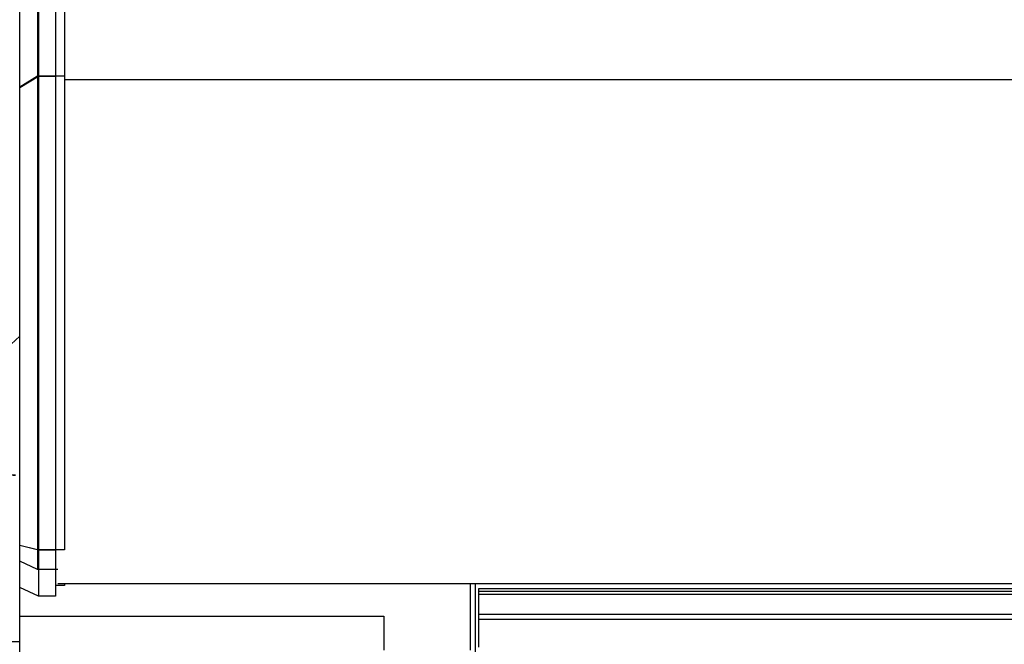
# Model space of a CAD drawing. Header units: inches. Extents: x 0 to 23760, y -13 to 16800.
# Tile 182 of 223: x 17015 to 18113, y 13390 to 14086. Entities that reach past the tile are written whole.
import ezdxf

# ---------------------------------------------------------------- set-up
doc = ezdxf.new("R2010")
doc.units = ezdxf.units.IN
doc.layers.add('254', color=7, linetype='Continuous', true_color=0xffffff)

msp = doc.modelspace()

# ---------------------------------------------------------------- linework, layer by layer
at = {"layer": '254', "color": 2, "linetype": 'Continuous', "lineweight": 25}
for p, q in [((17035.22, 14299.318), (17035.22, 14022.592)), ((17065.22, 14299.318), (17065.22, 14022.592)), ((17036.22, 14299.005), (17036.22, 14022.279)), ((17055.22, 14299.005), (17055.22, 14022.279)), ((17015.22, 14010.456), (17015.22, 14281.578)), ((17035.22, 14022.592), (17015.22, 14010.456)), ((17036.22, 14022.279), (17015.22, 14009.536)), ((17065.22, 14022.592), (17035.22, 14022.592)), ((17035.22, 14022.592), (17035.22, 13494.765)), ((17055.22, 14022.279), (17036.22, 14022.279)), ((17036.22, 14022.279), (17036.22, 13494.452)), ((17055.22, 14022.279), (17055.22, 13494.452)), ((17065.22, 14022.592), (17065.22, 13494.765)), ((17065.228, 14019.047), (18664.72, 14019.047)), ((17015.22, 13499.66), (17015.22, 14010.456)), ((17015.221, 13732.814), (16996.06, 13715.161)), ((17015.22, 13482.269), (17015.22, 13499.66)), ((17035.22, 13494.765), (17015.22, 13499.66)), ((17036.22, 13494.452), (17015.22, 13499.592)), ((17035.22, 13494.765), (17035.22, 13473.034)), ((17065.22, 13494.765), (17035.22, 13494.765)), ((17055.22, 13494.452), (17036.22, 13494.452)), ((17036.22, 13494.452), (17036.22, 13443.175)), ((17055.22, 13494.452), (17055.22, 13443.175)), ((17035.22, 13473.034), (17015.22, 13482.269)), ((17015.22, 13452.873), (17015.22, 13482.268)), ((17057.719, 13473.034), (17035.22, 13473.034)), ((17065.22, 13455.04), (17055.22, 13455.04)), ((17057.72, 13457.19), (18664.72, 13457.19)), ((17065.22, 13457.191), (17065.22, 13455.04)), ((17518.22, 13456.939), (17065.221, 13456.939)), ((17518.22, 13382.926), (17518.22, 13456.939)), ((17523.22, 13457.183), (17523.22, 12768.156)), ((17015.22, 13420.906), (17015.22, 13452.873)), ((17036.22, 13443.175), (17015.22, 13452.873)), ((17055.22, 13443.175), (17036.22, 13443.175)), ((17527.22, 13448.581), (17527.22, 13451.659)), ((17527.22, 13451.659), (18667.22, 13451.659)), ((17527.22, 13445.369), (17527.22, 13448.581)), ((17527.22, 13448.581), (18667.22, 13448.581)), ((17527.22, 13423.153), (17527.22, 13445.369)), ((17527.22, 13445.369), (18667.22, 13445.369)), ((17015.22, 13361.21), (17015.22, 13420.906)), ((17015.22, 13420.906), (17421.22, 13420.906)), ((17421.22, 13420.906), (17421.22, 13382.926)), ((17527.22, 13417.382), (17527.22, 13423.153)), ((17527.22, 13423.153), (18667.22, 13423.153)), ((17527.22, 13386.323), (17527.22, 13417.382)), ((17527.22, 13417.382), (18667.22, 13417.382)), ((17015.22, 13392.086), (17005.22, 13392.086))]:
    msp.add_line(p, q, dxfattribs=at)
msp.add_ellipse((16960.77, 13577.84), major_axis=(-50, -0.049), ratio=0.00039836, start_param=2.80981509, end_param=4.38061097, dxfattribs=at)

doc.saveas('drawing.dxf')
